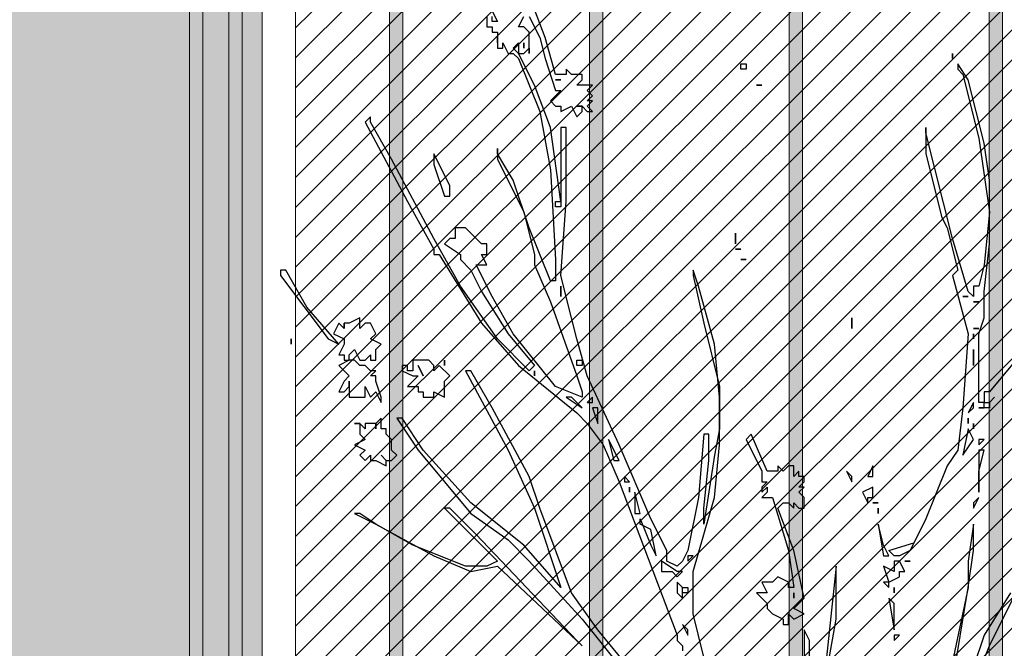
# Model space of a CAD drawing. Header units: centimetres. Extents: x 100159 to 737697, y -50084 to 234864.
# Tile 110 of 165: x 403642 to 403790, y -17817 to -17723. Entities that reach past the tile are written whole.
import ezdxf

# ---------------------------------------------------------------- set-up
doc = ezdxf.new("R2010")
doc.units = ezdxf.units.CM
doc.linetypes.add('ACAD_ISO10W100', pattern=[18, 12, -3, 0, -3])
doc.layers.get('0').update_dxf_attribs({"lineweight": 5})
for name, color, linetype, lineweight in [('DDL- MENUISERIES EXT', 8, 'Continuous', 5), ('DDL-HACHURES', 252, 'Continuous', 13), ('DDL-HACHURES POCHAGE GRIS', 251, 'Continuous', 5), ('DDL-TRAIT AXES', 1, 'ACAD_ISO10W100', 5), ('DDL-TRAIT EPAIS', 7, 'Continuous', 5)]:
    doc.layers.add(name, color=color, linetype=linetype, lineweight=lineweight)
doc.layers.add('DDL- PAYSAGE', color=63, linetype='Continuous')

# ---------------------------------------------------------------- blocks, each defined once
blk = doc.blocks.new('fenetre facade est self')
h = blk.add_hatch(color=256)
h.dxf.hatch_style = 1
h.paths.add_polyline_path([(-2193.08, 8), (-2234.14, 8), (-2234.14, -353.86), (-2193.08, -353.86)])
at = {"layer": 'DDL- MENUISERIES EXT', "lineweight": 5, "true_color": 0x7aafdf}
h = blk.add_hatch(dxfattribs=at)
h.set_pattern_fill('ANSI31', color=143, angle=-1e-14)
h.paths.add_polyline_path([(-2052.07, 3), (-2188.08, 3), (-2188.08, -349), (-2052.07, -349)])
h.paths.add_polyline_path([(-1962.07, 3), (-2042.07, 3), (-2042.07, -349), (-1962.07, -349)])
h.paths.add_polyline_path([(-1772.07, 3.14), (-1952.07, 3.14), (-1952.07, -349), (-1772.07, -349)])
h.paths.add_polyline_path([(-1682.07, 3.12), (-1762.07, 3.12), (-1762.07, -349), (-1682.07, -349)])
h.paths.add_polyline_path([(-1557.45, 3.12), (-1672.07, 3.12), (-1672.07, -349), (-1557.45, -349)])
h.paths.add_polyline_path([(-1455.45, 3), (-1547.45, 3), (-1547.45, -349), (-1455.45, -349)])
h.paths.add_polyline_path([(-1122.04, 3), (-1355.59, 3), (-1355.59, -349), (-1122.04, -349)])
h.paths.add_polyline_path([(-948.04, 3.14), (-1112.04, 3.14), (-1112.04, -349), (-948.04, -349)])
h.paths.add_polyline_path([(-747.04, 3.14), (-938.04, 3.14), (-938.04, -349), (-747.04, -349)])
h.paths.add_polyline_path([(-557.04, 3.21), (-737.04, 3.21), (-737.04, -349), (-557.04, -349)])
h.paths.add_polyline_path([(-467.04, 3.14), (-547.04, 3.14), (-547.04, -349), (-467.04, -349)])
h.paths.add_polyline_path([(-277.04, 3.14), (-457.04, 3.14), (-457.04, -349), (-277.04, -349)])
h.paths.add_polyline_path([(-64.59, 3.14), (-267.04, 3.14), (-267.04, -349), (-64.59, -349)])
blk.add_lwpolyline([(-2193.08, 8), (-2234.14, 8.07), (-2234.14, -353.79), (-2193.08, -353.86)], close=True)
at = {"linetype": 'Continuous'}
for points in [[(-2193.08, 8), (-2193.08, -353.86), (-2047.07, -353.86), (-2047.07, 8)], [(-2188.08, 3), (-2188.08, -348.86), (-2052.07, -348.86), (-2052.07, 3)]]:
    blk.add_lwpolyline(points, close=True, dxfattribs=at)
blk = doc.blocks.new('Arbue11')
for points in [[(-0.1395, 1.2273), (-0.0337, 1.1003), (-0.0231, 1.1003), (-0.0231, 1.0897), (-0.0231, 1.0897), (-0.0231, 1.0792), (-0.0125, 1.0792), (-0.0125, 1.0897), (-0.0125, 1.2167), (-0.0231, 1.2485), (-0.0231, 1.3014), (-0.0337, 1.3966), (-0.0337, 1.5236), (-0.0231, 1.5977), (0.0087, 1.7247), (0.0298, 1.7565), (0.0298, 1.7459), (0.0192, 1.7353), (-0.0125, 1.6083), (-0.0337, 1.4602), (-0.0231, 1.3543), (-0.0125, 1.312), (-0.0125, 1.312), (-0.0019, 1.312), (-0.0019, 1.3014), (-0.0019, 1.3014), (-0.0019, 1.2908), (0.0087, 1.3014), (0.0404, 1.4072), (0.0933, 1.6189), (0.0933, 1.6295), (0.0933, 1.6295), (0.0933, 1.5766), (0.0616, 1.4495), (0.051, 1.4284), (0.0298, 1.3437), (0.0404, 1.3331), (0.0087, 1.2167), (0.0192, 1.0685), (0.0298, 0.9839), (0.051, 0.9521), (0.0933, 0.8463), (0.1251, 0.7828), (0.1463, 0.7722), (0.1568, 0.7722), (0.1674, 0.7828), (0.1176, 0.7978)], [(0.8871, 1.8517), (0.8659, 1.8094), (0.8553, 1.7671), (0.8342, 1.7036), (0.8236, 1.7036), (0.8447, 1.6824), (0.8342, 1.6718), (0.8236, 1.6718), (0.8236, 1.6718), (0.8236, 1.6718), (0.8236, 1.6612), (0.8024, 1.6718), (0.7919, 1.6507), (0.7812, 1.6612), (0.7812, 1.6718), (0.7919, 1.6718), (0.7812, 1.6718), (0.7707, 1.6612), (0.7601, 1.6612), (0.7601, 1.6612), (0.7707, 1.6718), (0.7601, 1.6824), (0.7707, 1.6824), (0.7601, 1.693), (0.7601, 1.693), (0.7601, 1.693), (0.7707, 1.7036), (0.7707, 1.7036), (0.7707, 1.7036), (0.7601, 1.7141), (0.7707, 1.7141), (0.7812, 1.7141), (0.7919, 1.7141), (0.7812, 1.7247), (0.7812, 1.7353), (0.8024, 1.7353), (0.813, 1.7459), (0.813, 1.7353), (0.8236, 1.7353), (0.8342, 1.7353), (0.8553, 1.8094), (0.8871, 1.8941)], [(0.9612, 1.8623), (0.9506, 1.8412), (0.9506, 1.8412), (0.9612, 1.8412), (0.9612, 1.8517)], [(0.9717, 1.8517), (0.9717, 1.8305), (0.9612, 1.8305), (0.9612, 1.82), (0.9506, 1.82), (0.9506, 1.7988), (0.9506, 1.7988), (0.9506, 1.8094), (0.9506, 1.7882), (0.94, 1.7882), (0.94, 1.7988), (0.9294, 1.7776), (0.9188, 1.7776), (0.9083, 1.7671), (0.8659, 1.6612), (0.8447, 1.5448), (0.8342, 1.3649), (0.8342, 1.3226), (0.8447, 1.3226), (0.8871, 1.4284), (0.9188, 1.5236), (0.9506, 1.5766), (0.9506, 1.5871), (0.9506, 1.566), (0.8976, 1.4602), (0.8765, 1.3755), (0.8765, 1.3543), (0.8447, 1.2802), (0.7919, 1.1321), (0.7812, 1.1003), (0.7812, 1.1003), (0.7812, 1.0897), (0.8342, 1.1109), (0.9188, 1.2167), (0.9612, 1.2908), (0.9929, 1.3543), (0.9929, 1.3543), (0.9717, 1.3543), (0.9717, 1.3543), (0.9823, 1.3755), (0.9823, 1.3755), (0.9717, 1.3755), (0.9717, 1.3966), (0.9823, 1.3966), (0.9929, 1.4072), (0.9929, 1.4072), (1.0035, 1.4178), (1.0141, 1.4284), (1.0352, 1.4284), (1.0352, 1.4072), (1.0352, 1.4072), (1.0458, 1.4072), (1.0564, 1.3966), (1.0247, 1.3755), (1.0247, 1.3649), (1.0035, 1.3437), (0.9823, 1.3014), (0.9294, 1.2167), (0.8765, 1.1532), (0.8871, 1.1426), (0.9506, 1.2061), (1.0247, 1.312), (1.0776, 1.4072), (1.1622, 1.566), (1.2046, 1.64), (1.2046, 1.6507), (1.2046, 1.6507), (1.2152, 1.64), (1.1305, 1.4813), (1.0776, 1.3861), (1.0776, 1.3755), (1.067, 1.3755), (0.9823, 1.2379), (0.9083, 1.1532), (0.7919, 1.058), (0.7707, 1.0368), (0.7389, 0.9945), (0.7071, 0.9204), (0.5907, 0.6135), (0.5907, 0.6029), (0.5802, 0.5923), (0.5802, 0.5817)], [(0.6542, 0.5077), (0.7495, 0.6241), (0.8024, 0.6982), (0.8659, 0.8675), (0.8871, 0.931), (0.9612, 1.0685), (1.0035, 1.1426), (1.0141, 1.1426), (0.9294, 0.9839), (0.8765, 0.8675), (0.8236, 0.7087), (0.8236, 0.7087), (0.8236, 0.7087), (0.8976, 0.7934), (1.0035, 0.878), (1.0988, 0.9839), (1.1411, 1.0474), (1.1517, 1.0474), (1.1093, 0.9839), (1.0035, 0.8569), (0.9294, 0.804), (0.8871, 0.7616), (0.7812, 0.6452), (0.6966, 0.5394)], [(-0.076, 0.2748), (-0.0337, 0.2748), (0.0087, 0.296), (0.0404, 0.3277), (0.051, 0.3595), (0.051, 0.3806), (-0.0337, 0.5923), (-0.0866, 0.6982)], [(-0.076, 0.6982), (-0.0231, 0.6135), (0.0192, 0.4865)], [(0.0404, 0.5182), (0.0087, 0.7087), (-0.0019, 0.7828), (-0.0019, 0.8251), (-0.0019, 0.8251), (-0.0019, 0.8357), (0.0087, 0.7616), (0.0087, 0.7087), (0.0404, 0.5606)], [(0.305, 0.4653), (0.2732, 0.6452), (0.2732, 0.7405), (0.2732, 0.7511), (0.2732, 0.7511), (0.2944, 0.55)], [(0.3261, 0.497), (0.3261, 0.6029), (0.3368, 0.6241), (0.3368, 0.6241), (0.3368, 0.6241), (0.3368, 0.497)], [(0.5273, 0.5288), (0.559, 0.6558), (0.559, 0.7405), (0.5166, 0.8887), (0.5061, 0.9945), (0.5061, 1.0897), (0.5166, 1.1956), (0.5484, 1.312), (0.559, 1.3437), (0.559, 1.3437), (0.559, 1.3331), (0.5378, 1.2379), (0.5061, 1.1109), (0.5061, 1.0262), (0.5166, 0.9733), (0.5378, 0.8357), (0.5378, 0.8357), (0.5378, 0.8675), (0.5273, 0.9627), (0.5273, 1.0156), (0.5378, 1.0156), (0.5484, 0.8887), (0.5696, 0.7828), (0.5802, 0.7616), (0.5907, 0.7511), (0.6119, 0.7616), (0.6119, 0.7828), (0.6437, 0.8463), (0.7071, 0.9945), (0.7707, 1.1321), (0.7919, 1.2061), (0.8024, 1.2485), (0.8236, 1.3331), (0.813, 1.4813), (0.813, 1.6295), (0.8236, 1.6295), (0.8236, 1.6295), (0.8236, 1.4813), (0.8236, 1.4813), (0.8447, 1.6295), (0.8765, 1.7141), (0.9083, 1.7776), (0.9188, 1.7882), (0.9188, 1.7882), (0.9083, 1.7988), (0.9083, 1.7776), (0.8976, 1.7776), (0.8976, 1.7776), (0.8871, 1.7882), (0.8871, 1.7776), (0.8871, 1.7776), (0.8871, 1.8094), (0.8871, 1.8094), (0.8871, 1.82), (0.8976, 1.8305), (0.9083, 1.8305), (0.8976, 1.8517)], [(0.8976, 1.7882), (0.8976, 1.7882), (0.8976, 1.7988), (0.8976, 1.7988), (0.8976, 1.7882)], [(0.0404, 1.7671), (0.0404, 1.7776), (0.0404, 1.7671), (0.0404, 1.7671)], [(0.4532, 1.7459), (0.4637, 1.7459), (0.4637, 1.7565), (0.4532, 1.7565), (0.4532, 1.7459)], [(0.4214, 1.7141), (0.432, 1.7141), (0.432, 1.7141), (0.4214, 1.7141), (0.4214, 1.7141)], [(0.8236, 1.7247), (0.8342, 1.7247), (0.8342, 1.7247), (0.8236, 1.7247), (0.8236, 1.7247)], [(1.0564, 1.4919), (1.0564, 1.4919), (1.0458, 1.4919), (1.0458, 1.5131), (1.0776, 1.5766), (1.0776, 1.5554), (1.0564, 1.4919)], [(0.8236, 1.4707), (0.8342, 1.4707), (0.8342, 1.4813), (0.8236, 1.4813), (0.8236, 1.4707)], [(0.4743, 1.3966), (0.4743, 1.3966), (0.4743, 1.3966), (0.4743, 1.3966), (0.4743, 1.4072), (0.4743, 1.4178), (0.4743, 1.4072), (0.4743, 1.3966)], [(0.4637, 1.3861), (0.4743, 1.3861), (0.4743, 1.3861), (0.4637, 1.3861), (0.4637, 1.3861)], [(0.4532, 1.3649), (0.4532, 1.3649), (0.4637, 1.3649), (0.4532, 1.3649)], [(1.3845, 1.3331), (1.2893, 1.2061), (1.2681, 1.1956), (1.2681, 1.1956), (1.3316, 1.2697), (1.3739, 1.3437), (1.3845, 1.3437), (1.3845, 1.3331)], [(0.8236, 1.312), (0.8236, 1.312), (0.8236, 1.2908), (0.8236, 1.2908), (0.8236, 1.312)], [(0.0087, 1.2908), (0.0192, 1.2908), (0.0192, 1.2908), (0.0087, 1.2908), (0.0087, 1.2908)], [(-0.0019, 1.2802), (-0.0019, 1.2802), (-0.0019, 1.2802), (-0.0125, 1.2802), (-0.0019, 1.2802), (-0.0019, 1.2802)], [(0.2415, 1.2485), (0.2415, 1.2485), (0.2415, 1.2273), (0.2415, 1.2273), (0.2415, 1.2485)], [(1.2575, 1.2379), (1.2575, 1.2273), (1.2681, 1.2379), (1.2681, 1.2379), (1.2786, 1.2167), (1.2575, 1.2061), (1.2575, 1.1956), (1.2575, 1.1956), (1.2681, 1.1744), (1.2575, 1.1744), (1.2575, 1.1638), (1.2469, 1.1638), (1.2681, 1.1532), (1.2575, 1.1426), (1.2469, 1.1321), (1.2575, 1.1215), (1.2681, 1.1003), (1.2575, 1.1003), (1.2469, 1.1109), (1.2469, 1.1215), (1.2469, 1.1109), (1.2469, 1.1003), (1.2469, 1.0897), (1.2363, 1.0897), (1.2257, 1.0897), (1.2152, 1.0897), (1.2152, 1.1109), (1.2152, 1.1109), (1.2046, 1.0897), (1.194, 1.1003), (1.1834, 1.0792), (1.1834, 1.0897), (1.194, 1.1215), (1.194, 1.1321), (1.2046, 1.1321), (1.194, 1.1426), (1.2046, 1.1426), (1.2046, 1.1426), (1.2152, 1.1532), (1.2257, 1.1532), (1.2257, 1.1532), (1.2363, 1.1638), (1.2469, 1.1638), (1.2469, 1.1638), (1.2469, 1.1638), (1.2469, 1.1744), (1.2363, 1.185), (1.2257, 1.1638), (1.2152, 1.1638), (1.2046, 1.1744), (1.2046, 1.1638), (1.194, 1.1638), (1.194, 1.1638), (1.194, 1.185), (1.1834, 1.1956), (1.1834, 1.1956), (1.2046, 1.2061), (1.2046, 1.2061), (1.2046, 1.2061), (1.194, 1.2167), (1.2046, 1.2379), (1.2152, 1.2379), (1.2257, 1.2273), (1.2257, 1.2379), (1.2257, 1.2485), (1.2469, 1.2379), (1.2575, 1.2379)], [(-0.0019, 1.2273), (-0.0125, 1.2273), (-0.0125, 1.2273), (-0.0019, 1.2273), (-0.0019, 1.2273)], [(1.2575, 1.2273), (1.2575, 1.2273), (1.2575, 1.2379), (1.2575, 1.2379), (1.2575, 1.2273)], [(-0.0019, 1.2061), (-0.0019, 1.2061), (-0.0019, 1.2167), (-0.0019, 1.2167), (-0.0019, 1.2061)], [(1.3633, 1.1956), (1.3633, 1.1956), (1.3633, 1.2061), (1.3633, 1.2061), (1.3633, 1.1956)], [(-0.0019, 1.185), (-0.0019, 1.185), (-0.0019, 1.1532), (-0.0019, 1.1532), (-0.0019, 1.185)], [(0.7812, 1.1532), (0.7919, 1.1532), (0.7919, 1.1638), (0.7812, 1.1638), (0.7812, 1.1532)], [(1.1093, 1.1638), (1.1199, 1.1638), (1.1199, 1.1532), (1.1199, 1.1532), (1.1199, 1.1532), (1.1199, 1.1426), (1.1305, 1.1426), (1.1305, 1.1532), (1.1411, 1.1532), (1.1411, 1.1426), (1.1199, 1.1321), (1.1093, 1.1321), (1.1305, 1.1109), (1.1305, 1.1109), (1.1305, 1.1109), (1.1093, 1.1109), (1.1093, 1.1003), (1.0988, 1.1003), (1.0988, 1.0897), (1.0881, 1.0897), (1.0881, 1.0897), (1.0776, 1.0897), (1.0776, 1.1003), (1.0564, 1.0897), (1.0564, 1.1109), (1.0564, 1.1215), (1.0458, 1.1321), (1.067, 1.1532), (1.0776, 1.1426), (1.0776, 1.1532), (1.0881, 1.1638), (1.1093, 1.1638), (1.1093, 1.1638)], [(1.0564, 1.1532), (1.0564, 1.1532), (1.0564, 1.1638), (1.0564, 1.1638), (1.0564, 1.1532)], [(0.8765, 1.1426), (0.8765, 1.1426), (0.8765, 1.1321), (0.8765, 1.1426), (0.8765, 1.1426)], [(1.1093, 1.1532), (1.1093, 1.1532), (1.0988, 1.1321), (1.0988, 1.1321), (1.1093, 1.1532)], [(-0.0442, 1.0897), (-0.0442, 1.0897), (-0.0337, 1.0792), (-0.0337, 1.0792), (-0.0442, 1.0897)], [(0.7707, 1.0792), (0.7601, 1.0792), (0.7601, 1.0897), (0.7707, 1.0792), (0.7707, 1.0792)], [(0.8024, 1.0897), (0.813, 1.0897), (0.7812, 1.0685), (0.8024, 1.0897)], [(-0.0337, 1.0685), (-0.0231, 1.0685), (-0.0231, 1.0792), (-0.0337, 1.0792), (-0.0337, 1.0685)], [(-0.0231, 1.0685), (-0.0231, 1.0685), (-0.0125, 1.0685), (-0.0125, 1.0685), (-0.0231, 1.0685)], [(-0.0019, 1.0685), (-0.0019, 1.0792), (0.0087, 1.058), (-0.0019, 1.0685)], [(0.7495, 1.0368), (0.7495, 1.0368), (0.7495, 1.0474), (0.7495, 1.0685), (0.7601, 1.0685), (0.7495, 1.0368)], [(0.0087, 1.0474), (0.0087, 1.0474), (0.0087, 1.0368), (0.0087, 1.0474)], [(1.194, 1.0368), (1.194, 1.0262), (1.194, 1.0262), (1.194, 1.0262), (1.194, 1.0368), (1.2152, 1.0368), (1.2152, 1.0262), (1.2257, 1.0368), (1.2363, 1.0368), (1.2257, 1.0368), (1.2257, 1.0262), (1.2257, 1.0262), (1.2257, 1.0156), (1.2152, 1.0051), (1.2152, 1.0051), (1.2363, 0.9945), (1.2152, 0.9839), (1.2257, 0.9733), (1.2257, 0.9733), (1.2152, 0.9627), (1.2046, 0.9733), (1.2046, 0.9733), (1.2046, 0.9733), (1.2046, 0.9627), (1.194, 0.9627), (1.1729, 0.9521), (1.1729, 0.9627), (1.1622, 0.9627), (1.1517, 0.9733), (1.1622, 0.9839), (1.1622, 0.9945), (1.1622, 0.9945), (1.1622, 1.0051), (1.1622, 1.0051), (1.1622, 1.0051), (1.1729, 1.0156), (1.1729, 1.0156), (1.1729, 1.0262), (1.1834, 1.0262), (1.1834, 1.0474), (1.194, 1.0368), (1.194, 1.0368)], [(-0.0019, 1.0262), (-0.0019, 1.0262), (-0.0019, 1.0368), (-0.0019, 1.0368), (-0.0019, 1.0262)], [(-0.0019, 1.0051), (0.0087, 1.0262), (0.0192, 0.9733), (-0.0019, 1.0051)], [(-0.0125, 0.9945), (-0.0231, 1.0051), (-0.0125, 1.0051), (-0.0125, 0.9945)], [(0.4532, 1.0051), (0.4214, 0.9416), (0.4214, 0.9204), (0.4214, 0.9204), (0.4108, 0.9204), (0.4214, 0.9098), (0.4214, 0.8992), (0.4108, 0.9098), (0.4108, 0.8992), (0.4214, 0.8887), (0.4002, 0.8887), (0.3685, 0.7828), (0.3579, 0.7087), (0.3579, 0.7087), (0.3685, 0.7087), (0.3685, 0.7087), (0.3685, 0.7193), (0.3897, 0.7299), (0.4002, 0.7193), (0.4214, 0.7193), (0.4108, 0.6982), (0.4214, 0.6982), (0.432, 0.6982), (0.4214, 0.6875), (0.4214, 0.6875), (0.4108, 0.677), (0.4108, 0.6664), (0.4002, 0.6558), (0.3791, 0.6452), (0.3791, 0.6346), (0.3685, 0.6346), (0.3685, 0.6558), (0.3579, 0.6452), (0.3368, 0.6558), (0.3579, 0.6664), (0.3579, 0.6664), (0.3473, 0.677), (0.3368, 0.6875), (0.3579, 0.7828), (0.3897, 0.8675), (0.3791, 0.878), (0.3791, 0.878), (0.3791, 0.878), (0.3685, 0.878), (0.3685, 0.878), (0.3579, 0.8675), (0.3579, 0.878), (0.3473, 0.8675), (0.3368, 0.8675), (0.3368, 0.8887), (0.3473, 0.8992), (0.3368, 0.9098), (0.3368, 0.9098), (0.3473, 0.9098), (0.3368, 0.9204), (0.3368, 0.931), (0.3473, 0.931), (0.3473, 0.9416), (0.3579, 0.931), (0.3579, 0.9521), (0.3685, 0.9521), (0.3791, 0.9416), (0.3897, 0.9521), (0.3897, 0.9521), (0.3897, 0.9416), (0.4108, 0.9416), (0.4426, 1.0156), (0.4426, 1.0156), (0.4532, 1.0051)], [(0.7071, 0.9627), (0.7283, 1.0051), (0.7178, 0.9627), (0.7071, 0.9627)], [(-0.0125, 0.8992), (-0.0125, 0.9416), (-0.0231, 0.9839), (-0.0125, 0.9839), (-0.0125, 0.8992)], [(1.1729, 0.9627), (1.1834, 0.9733), (1.1729, 0.9627), (1.1729, 0.9627)], [(0.1992, 0.931), (0.1992, 0.9521), (0.2097, 0.931), (0.1992, 0.931)], [(0.2521, 0.9416), (0.2521, 0.9416), (0.2415, 0.9204), (0.2415, 0.931), (0.2521, 0.9416)], [(0.686, 0.9204), (0.6966, 0.931), (0.6966, 0.9204), (0.686, 0.9204)], [(0.2097, 0.878), (0.2097, 0.8887), (0.1992, 0.8887), (0.1992, 0.9098), (0.1992, 0.9098), (0.2203, 0.8992), (0.2097, 0.878)], [(0.686, 0.9098), (0.686, 0.9098), (0.686, 0.8992), (0.686, 0.8992), (0.686, 0.9098)], [(-0.0019, 0.878), (-0.0019, 0.8675), (-0.0125, 0.8887), (-0.0125, 0.8887), (-0.0019, 0.878)], [(0.6754, 0.878), (0.6754, 0.8569), (0.6648, 0.8569), (0.6754, 0.8992), (0.6754, 0.8887), (0.6754, 0.878)], [(0.1886, 0.878), (0.1992, 0.878), (0.1992, 0.878), (0.1886, 0.878), (0.1886, 0.878)], [(0.1886, 0.8569), (0.1886, 0.8569), (0.1886, 0.8675), (0.1886, 0.8675), (0.1886, 0.8569)], [(1.0458, 0.8569), (0.9506, 0.7616), (0.9717, 0.7511), (1.0141, 0.7511), (1.1199, 0.7934), (1.194, 0.8357), (1.0776, 0.7722), (1.0035, 0.7405), (0.9506, 0.7511), (0.9506, 0.7511), (0.7812, 0.5923), (0.7812, 0.5923), (0.7919, 0.6029), (0.9929, 0.8146), (1.0458, 0.8675), (1.0564, 0.8675), (1.0458, 0.8569)], [(1.2257, 0.8569), (1.2363, 0.8569), (1.194, 0.8357), (1.2257, 0.8569)], [(0.178, 0.7722), (0.1674, 0.7722), (0.178, 0.7934), (0.1886, 0.8357), (0.1886, 0.8357), (0.178, 0.7722)], [(0.6331, 0.7722), (0.6437, 0.8251), (0.6648, 0.8357), (0.6648, 0.8463), (0.6437, 0.7934), (0.6331, 0.7722)], [(0.5696, 0.7616), (0.559, 0.7722), (0.5696, 0.7722), (0.5696, 0.7616)], [(0.1251, 0.7616), (0.1356, 0.7616), (0.1356, 0.7616), (0.1251, 0.7616), (0.1251, 0.7616)], [(0.1568, 0.7511), (0.1568, 0.7405), (0.178, 0.7511), (0.1674, 0.7193), (0.1463, 0.7299), (0.1463, 0.7405), (0.1356, 0.7405), (0.1463, 0.7616), (0.1568, 0.7616), (0.1568, 0.7511)], [(0.6225, 0.7405), (0.6013, 0.7405), (0.5907, 0.7299), (0.5802, 0.7405), (0.5802, 0.7405), (0.5907, 0.7405), (0.6225, 0.7616), (0.6225, 0.7405), (0.6225, 0.7405)], [(0.1674, 0.7193), (0.178, 0.7193), (0.1674, 0.7087), (0.1674, 0.7087), (0.1674, 0.7193)], [(0.5907, 0.7087), (0.5907, 0.6982), (0.5802, 0.6875), (0.5802, 0.6875), (0.5802, 0.7087), (0.5802, 0.7087), (0.5802, 0.7087), (0.5907, 0.7193), (0.5907, 0.7087), (0.5907, 0.7087)], [(0.1568, 0.7087), (0.1568, 0.7087), (0.1568, 0.6982), (0.1568, 0.6982), (0.1568, 0.7087)], [(0.3579, 0.6875), (0.3579, 0.6875), (0.3579, 0.6875), (0.3579, 0.6982), (0.3579, 0.6982), (0.3579, 0.6875)], [(0.5696, 0.6982), (0.5802, 0.6982), (0.5802, 0.7087), (0.5696, 0.7087), (0.5696, 0.6982)], [(0.1568, 0.6452), (0.1568, 0.677), (0.1674, 0.6875), (0.1568, 0.6241), (0.1568, 0.6452)], [(0.5696, 0.6135), (0.5696, 0.6135), (0.5696, 0.6241), (0.5802, 0.6346), (0.5696, 0.6135), (0.5696, 0.6135)], [(0.1463, 0.6135), (0.1568, 0.6135), (0.1568, 0.6029), (0.1463, 0.6135)]]:
    blk.add_lwpolyline(points)
blk = doc.blocks.new('veget facade ouest self')
at = {"layer": 'DDL- PAYSAGE', "color": 85, "lineweight": 0, "true_color": 0x58ba48, "xscale": -75, "yscale": 75, "zscale": 75, "rotation": 270}
blk.add_blockref('Arbue11', (0.12, -144.57), dxfattribs=at)
blk = doc.blocks.new('*U184')
h = blk.add_hatch(color=256)
h.dxf.hatch_style = 1
h.paths.add_polyline_path([(-180.93, 1), (-180.93, -1), (180.93, -1), (180.93, 1)])
at = {"layer": 'DDL-TRAIT EPAIS'}
blk.add_lwpolyline([(-180.93, 1), (-180.93, -1), (180.93, -1), (180.93, 1)], close=True, dxfattribs=at)
blk = doc.blocks.new('*U185')
at = {"color": 0, "linetype": 'ByBlock', "lineweight": -2, "transparency": 16777216}
for p in [(0, -30), (0, -60), (0, -90), (0, -120), (0, -150)]:
    blk.add_blockref('*U184', p, dxfattribs=at)

msp = doc.modelspace()

# ---------------------------------------------------------------- hatches: boundary and pattern name
at = {"layer": 'DDL-HACHURES'}
h = msp.add_hatch(dxfattribs=at)
h.set_pattern_fill('ANSI31', color=256, scale=5, angle=180)
h.set_pattern_definition([(315, (487101.846, -21236.112), (11.2253202, 11.2253202), [])])
edge = h.paths.add_edge_path()
edge.add_line((428241.223, -20411.342), (430732.326, -20411.377))
edge.add_line((430732.326, -20411.377), (430732.469, -20542.781))
edge.add_line((430732.469, -20542.781), (430771.842, -20569.512))
edge.add_line((430771.842, -20569.512), (430771.842, -20447.377))
edge.add_line((430771.842, -20447.377), (431572.594, -20447.377))
edge.add_line((431572.594, -20447.377), (431572.594, -20557.358))
edge.add_line((431572.594, -20557.358), (431592.594, -20570.936))
edge.add_line((431592.594, -20570.936), (431592.594, -20447.377))
edge.add_line((431592.594, -20447.377), (431852.489, -20447.377))
edge.add_line((431852.489, -20447.377), (431852.489, -20557.286))
edge.add_line((431852.489, -20557.286), (431872.594, -20570.512))
edge.add_line((431872.594, -20570.512), (431872.594, -20447.377))
edge.add_line((431872.594, -20447.377), (432672.944, -20447.377))
edge.add_line((432672.944, -20447.377), (432672.944, -20556.215))
edge.add_line((432672.944, -20556.215), (432712.53, -20583.09))
edge.add_line((432712.53, -20583.09), (432712.53, -20413.377))
edge.add_line((432712.53, -20413.377), (432730.53, -20413.377))
edge.add_line((432730.53, -20413.377), (432730.53, -20431.377))
edge.add_line((432730.53, -20431.377), (432952.464, -20432.308))
edge.add_line((432952.464, -20432.308), (432952.464, -20471.377))
edge.add_line((432952.464, -20471.377), (432972.464, -20471.377))
edge.add_line((432972.464, -20471.377), (432972.464, -20431.377))
edge.add_line((432972.464, -20431.377), (433251.467, -20430.076))
edge.add_line((433251.467, -20430.076), (433251.467, -20605.165))
edge.add_line((433251.467, -20605.165), (433271.467, -20596.83))
edge.add_line((433271.467, -20596.83), (433271.467, -20431.377))
edge.add_line((433271.467, -20431.377), (433772.53, -20431.377))
edge.add_line((433772.53, -20431.377), (433772.53, -20596.83))
edge.add_line((433772.53, -20596.83), (433792.53, -20603.864))
edge.add_line((433792.53, -20603.864), (433792.53, -20431.377))
edge.add_line((433792.53, -20431.377), (433812.532, -20431.377))
edge.add_line((433812.532, -20431.377), (433812.532, -20471.377))
edge.add_line((433812.532, -20471.377), (433832.532, -20471.377))
edge.add_line((433832.532, -20471.377), (433832.532, -20411.377))
edge.add_line((433832.532, -20411.377), (434044.531, -20411.377))
edge.add_line((434044.531, -20411.377), (434044.531, -20426.377))
edge.add_line((434044.531, -20426.377), (435404.807, -20480.764))
edge.add_line((435404.807, -20480.764), (435404.807, -20469.769))
edge.add_line((435404.807, -20469.769), (435547.248, -20477.825))
edge.add_line((435547.248, -20477.825), (435546.926, -20489.675))
edge.add_line((435546.926, -20489.675), (437193.368, -20551.115))
edge.add_line((437193.368, -20551.115), (437732.1, -20616.411))
edge.add_line((437732.1, -20616.411), (437732.1, -20631.411))
edge.add_line((437732.1, -20631.411), (438339.416, -20630.913))
edge.add_line((438339.416, -20630.913), (438339.416, -20615.913))
edge.add_line((438339.416, -20615.913), (438805.023, -20610.193))
edge.add_line((438805.023, -20610.193), (438811.747, -21068.427))
edge.add_line((438811.747, -21068.427), (421995.953, -21014.17))
edge.add_line((421995.953, -21014.17), (423667.654, -20634.342))
edge.add_arc((423727.96, -20641.842), 60.77, 172.91073, 187.08927)
edge.add_arc((424337.298, -76079283.802), 76058634.463, 89.99949554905, 90.00050445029, ccw=False)
edge.add_line((425006.944, -20649.342), (425006.944, -20612.039))
edge.add_line((425006.944, -20612.039), (425953.543, -20512.039))
edge.add_line((425953.543, -20512.039), (428241.223, -20411.342))

# ---------------------------------------------------------------- linework, layer by layer
at = {"layer": 'DDL-TRAIT AXES', "ltscale": 12}
msp.add_lwpolyline([(403667.27, -18570), (403667.27, -16341.844)], dxfattribs=at)
at = {"layer": 'DDL-TRAIT EPAIS'}
msp.add_lwpolyline([(403673.179, -17861.586), (403675.179, -17861.586), (403675.174, -17504.51), (403673.174, -17504.51)], close=True, dxfattribs=at)

# ---------------------------------------------------------------- block references
at = {"rotation": 90}
msp.add_blockref('*U185', (403638.256, -17680.658), dxfattribs=at)
at = {"layer": 'DDL-HACHURES', "color": 254}
msp.add_blockref('fenetre facade est self', (405871.251, -17507.729), dxfattribs=at)
at = {"layer": 'DDL-HACHURES POCHAGE GRIS', "rotation": 90}
msp.add_blockref('veget facade ouest self', (403640.179, -17861.587), dxfattribs=at)

doc.saveas('drawing.dxf')
